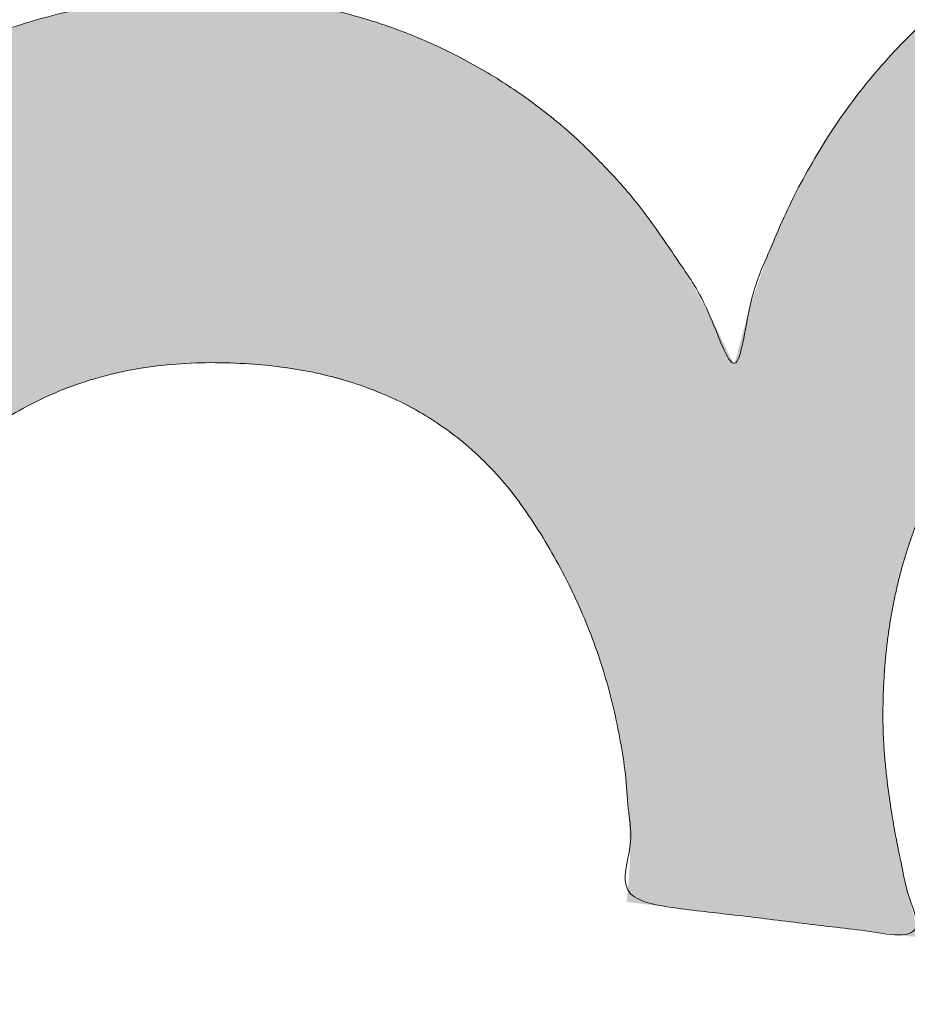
# Model space of a CAD drawing. Header units: inches. Extents: x -467 to -292, y -214 to 28.
# Tile 10 of 81: x -386.649 to -385.815, y -43.099 to -42.174. Entities that reach past the tile are written whole.
import ezdxf

# ---------------------------------------------------------------- set-up
doc = ezdxf.new("R2010")
doc.units = ezdxf.units.IN
doc.header["$LTSCALE"] = 32
doc.header["$MEASUREMENT"] = 0
doc.linetypes.add('Dash Style-1', pattern=[0.083328, 0.041656, -0.041672])
for name, color, linetype, lineweight in [('Black', 7, 'Continuous', 18), ('DashLine', 7, 'Dash Style-1', 13), ('DashLineFill', 7, 'Dash Style-1', 13), ('Drawing', 7, 'Continuous', 18), ('Metal-Black', 7, 'Continuous', 18), ('Metal-DeskStructure', 7, 'Continuous', 13), ('None', 7, 'Continuous', 18), ('Plastic-BracketCover', 7, 'Continuous', 13), ('SolidLine', 7, 'Continuous', 15), ('Wood_1-H', 7, 'Continuous', 13)]:
    doc.layers.add(name, color=color, linetype=linetype, lineweight=lineweight)
doc.layers.add('Metal-Leg', color=7, linetype='Continuous', lineweight=18, true_color=0x4c4c4c)
pattern_1 = [(45, (0, 0), (-1.61301565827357, 1.935715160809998), []), (45, (-1.0608, 1.0608), (-0.4723460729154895, 0.4167612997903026), [])]

# ---------------------------------------------------------------- blocks, each defined once
blk = doc.blocks.new('Group-48')
at = {"layer": 'Plastic-BracketCover', "color": 7}
for points, knots in [([(1.38164285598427, 0.884128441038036), (1.463766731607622, 0.884128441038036), (1.549581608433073, 0.884128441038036), (1.553272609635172, 0.8804374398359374), (1.555118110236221, 0.8730554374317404), (1.55696180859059, 0.8619824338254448), (1.55696180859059, 0.8453729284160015), (1.555118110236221, 0.8342999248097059), (1.553272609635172, 0.8269179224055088), (1.549581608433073, 0.8232269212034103), (1.463766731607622, 0.8232269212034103), (1.38164285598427, 0.8232269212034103), (1.255227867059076, 0.7604808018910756), (1.128812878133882, 0.6977346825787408), (1.119585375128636, 0.6940436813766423), (1.112203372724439, 0.692198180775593), (1.106666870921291, 0.6958891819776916), (1.104821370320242, 0.7106531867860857), (1.104821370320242, 0.7327991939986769), (1.106666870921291, 0.7457176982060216), (1.10851237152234, 0.7530997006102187), (1.114048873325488, 0.7567907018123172), (1.117739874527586, 0.7586362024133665), (1.181408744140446, 0.789086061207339), (1.245077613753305, 0.8195359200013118), (1.263532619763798, 0.8287634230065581), (1.304133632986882, 0.8453729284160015), (1.324432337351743, 0.8546004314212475), (1.324432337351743, 0.8555231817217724), (1.324432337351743, 0.856445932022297), (1.28383402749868, 0.871209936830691), (1.246923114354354, 0.8896649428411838), (1.18233149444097, 0.9201148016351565), (1.117739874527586, 0.9505646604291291), (1.114048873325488, 0.9524101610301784), (1.10851237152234, 0.9561011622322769), (1.106666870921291, 0.963483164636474), (1.104821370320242, 0.9745561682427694), (1.104821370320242, 0.9967021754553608), (1.107589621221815, 1.016079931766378), (1.121430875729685, 1.013311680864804), (1.128812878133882, 1.009620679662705), (1.255227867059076, 0.9468745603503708), (1.38164285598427, 0.884128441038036)], [0, 0, 0, 0.05246714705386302, 0.05482524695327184, 0.05718334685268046, 0.05954144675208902, 0.06189954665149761, 0.06484717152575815, 0.06779479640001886, 0.07074242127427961, 0.07369004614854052, 0.1392739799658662, 0.1392739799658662, 0.251980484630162, 0.251980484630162, 0.259917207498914, 0.267853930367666, 0.2757906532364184, 0.2837273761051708, 0.2916640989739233, 0.2996008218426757, 0.307537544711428, 0.31547426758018, 0.31547426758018, 0.4512108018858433, 0.4512108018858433, 0.4908944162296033, 0.5305780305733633, 0.5305780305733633, 0.5322202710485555, 0.5322202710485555, 0.6091019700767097, 0.6091019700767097, 0.7421406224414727, 0.7421406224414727, 0.7498287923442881, 0.7575169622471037, 0.7652051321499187, 0.7728933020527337, 0.7836567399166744, 0.8051836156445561, 0.8159470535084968, 0.8159470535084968, 1, 1, 1]), ([(1.132503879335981, 0.670086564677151), (1.139885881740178, 0.670086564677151), (1.149113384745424, 0.6682410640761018), (1.154649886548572, 0.6645500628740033), (1.15834088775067, 0.6608590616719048), (1.15834088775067, 0.5759669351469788), (1.15834088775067, 0.4947658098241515), (1.23400551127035, 0.4947658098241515), (1.309670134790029, 0.4947658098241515), (1.309670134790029, 0.5722759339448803), (1.309670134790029, 0.6516315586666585), (1.313361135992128, 0.655322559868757), (1.318897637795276, 0.6590135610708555), (1.328123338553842, 0.6608590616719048), (1.341041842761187, 0.6608590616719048), (1.350269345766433, 0.6590135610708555), (1.355805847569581, 0.655322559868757), (1.359496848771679, 0.6516315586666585), (1.359496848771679, 0.5722759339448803), (1.359496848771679, 0.4947658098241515), (1.452693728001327, 0.4947658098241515), (1.547736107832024, 0.4947658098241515), (1.553272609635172, 0.4910766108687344), (1.555118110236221, 0.4836946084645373), (1.55696180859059, 0.4726216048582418), (1.55696180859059, 0.4560120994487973), (1.555118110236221, 0.4449390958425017), (1.553272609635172, 0.4375570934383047), (1.547736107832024, 0.4338660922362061), (1.338274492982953, 0.4338660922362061), (1.117739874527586, 0.4338660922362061), (1.106666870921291, 0.4486300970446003), (1.106666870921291, 0.5565900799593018), (1.106666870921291, 0.6608590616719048), (1.11035787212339, 0.6645500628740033), (1.115894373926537, 0.6682410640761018), (1.126967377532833, 0.670086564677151), (1.132503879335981, 0.670086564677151)], [0, 0, 0, 0.005581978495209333, 0.01116395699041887, 0.0167459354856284, 0.02232791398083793, 0.1451300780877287, 0.1451300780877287, 0.2595592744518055, 0.2595592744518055, 0.3767794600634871, 0.3795704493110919, 0.3823614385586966, 0.3851524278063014, 0.3879434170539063, 0.3900366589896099, 0.3921299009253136, 0.3942231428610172, 0.3963163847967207, 0.4842315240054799, 0.4842315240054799, 0.5899392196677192, 0.5920324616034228, 0.5941257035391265, 0.5962189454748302, 0.598312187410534, 0.5999867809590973, 0.6016613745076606, 0.6033359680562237, 0.6050105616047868, 0.7933998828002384, 0.80512203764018, 0.8168441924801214, 0.9765556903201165, 0.9824167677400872, 0.988277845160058, 0.994138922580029, 1, 1, 1]), ([(1.237695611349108, 0.3644410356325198), (1.272760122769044, 0.3644410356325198), (1.326277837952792, 0.3422950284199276), (1.363187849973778, 0.3016940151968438), (1.385333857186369, 0.2426397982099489), (1.385333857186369, 0.1752790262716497), (1.385333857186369, 0.1503647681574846), (1.465612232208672, 0.1503647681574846), (1.549581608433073, 0.1503647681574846), (1.553272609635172, 0.1466755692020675), (1.555118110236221, 0.1392935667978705), (1.55696180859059, 0.1282205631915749), (1.55696180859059, 0.1116110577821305), (1.555118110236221, 0.1005380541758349), (1.553272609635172, 0.09315605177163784), (1.549581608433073, 0.08946505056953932), (1.339197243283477, 0.08946505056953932), (1.119585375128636, 0.08946505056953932), (1.106666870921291, 0.1042290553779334), (1.106666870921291, 0.161438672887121), (1.106666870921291, 0.2241847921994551), (1.11035787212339, 0.2500218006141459), (1.117739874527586, 0.2869300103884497), (1.139885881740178, 0.3238400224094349), (1.171259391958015, 0.3515225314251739), (1.213704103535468, 0.3644410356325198), (1.237695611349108, 0.3644410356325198)], [0, 0, 0, 0.06626756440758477, 0.13253512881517, 0.1988026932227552, 0.2650702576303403, 0.3039664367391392, 0.3039664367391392, 0.4292971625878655, 0.4350595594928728, 0.4408219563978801, 0.4465843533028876, 0.4523467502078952, 0.456956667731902, 0.4615665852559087, 0.4661765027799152, 0.4707864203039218, 0.728938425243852, 0.745073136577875, 0.7612078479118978, 0.8451067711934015, 0.8709223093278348, 0.8967378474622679, 0.922553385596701, 0.948368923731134, 0.9741844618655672, 1, 1, 1]), ([(1.243232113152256, 0.3016940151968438), (1.215549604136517, 0.3016940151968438), (1.178641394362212, 0.2813935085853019), (1.162031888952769, 0.2518673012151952), (1.156495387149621, 0.2204937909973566), (1.156495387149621, 0.1771245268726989), (1.156495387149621, 0.1503647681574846), (1.24600036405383, 0.1503647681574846), (1.335505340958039, 0.1503647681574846), (1.335505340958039, 0.1771245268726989), (1.335505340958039, 0.2297212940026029), (1.322586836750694, 0.2666295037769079), (1.296751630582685, 0.2906210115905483), (1.263532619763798, 0.3016940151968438), (1.243232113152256, 0.3016940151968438)], [0, 0, 0, 0.05309765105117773, 0.1061953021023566, 0.1592929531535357, 0.2123906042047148, 0.29793681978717, 0.29793681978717, 0.5840684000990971, 0.5840684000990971, 0.6696146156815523, 0.7522109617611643, 0.8348073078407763, 0.917403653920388, 1, 1, 1])]:
    blk.add_open_spline(points, degree=2, knots=knots, dxfattribs=at)
blk = doc.blocks.new('1BRPFY-Leg_Plate (2D)')
at = {"layer": 'DashLineFill', "linetype": 'Continuous', "lineweight": 13}
h = blk.add_hatch(dxfattribs=at)
h.set_pattern_fill('Steel', color=253, style=0, pattern_type=2)
h.set_pattern_definition(pattern_1)
edge = h.paths.add_edge_path()
edge.add_arc((-1.704724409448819, -1.704724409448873), 0.125984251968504, 179.9999999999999, 269.9999999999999)
edge.add_line((-1.704724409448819, -1.830708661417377), (1.704724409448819, -1.830708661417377))
edge.add_arc((1.704724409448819, -1.704724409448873), 0.125984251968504, 270.0000000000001, 360.0000000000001)
edge.add_line((1.830708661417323, -1.704724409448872), (1.830708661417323, 1.704724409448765))
edge.add_arc((1.704724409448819, 1.704724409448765), 0.1259842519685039, 0, 90)
edge.add_line((1.704724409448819, 1.830708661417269), (-1.704724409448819, 1.830708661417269))
edge.add_arc((-1.704724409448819, 1.704724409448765), 0.1259842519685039, 90, 180)
edge.add_line((-1.830708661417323, 1.704724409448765), (-1.830708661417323, -1.704724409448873))
at = {"layer": 'DashLineFill', "flags": 128}
blk.add_lwpolyline([(-1.830708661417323, -1.704724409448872, 0.414213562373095), (-1.704724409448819, -1.830708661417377), (1.704724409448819, -1.830708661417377, 0.414213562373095), (1.830708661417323, -1.704724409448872), (1.830708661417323, 1.704724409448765, 0.414213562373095), (1.704724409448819, 1.830708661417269), (-1.704724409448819, 1.830708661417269, 0.414213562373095), (-1.830708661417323, 1.704724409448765)], format="xyb", close=True, dxfattribs=at)
at = {"layer": 'Plastic-BracketCover', "color": 7}
blk.add_blockref('Group-48', (0, 0), dxfattribs=at)
blk = doc.blocks.new('1BRPX5-Util_Bkt_Sm-F (2D)')
at = {"layer": 'DashLineFill', "linetype": 'Continuous', "lineweight": 13}
h = blk.add_hatch(dxfattribs=at)
h.set_pattern_fill('Steel', color=253, style=0, pattern_type=2)
h.set_pattern_definition(pattern_1)
edge = h.paths.add_edge_path()
edge.add_line((-4.468503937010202, 4.413385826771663), (-3.12992125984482, 4.413385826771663))
edge.add_line((-3.12992125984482, 4.413385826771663), (-3.12992125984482, -1.854330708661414))
edge.add_line((-3.12992125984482, -1.854330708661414), (-4.468503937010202, -1.854330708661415))
edge.add_line((-4.468503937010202, -1.854330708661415), (-4.468503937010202, -1.988188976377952))
edge.add_line((-4.468503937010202, -1.988188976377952), (-2.421259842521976, -1.988188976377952))
edge.add_line((-2.421259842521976, -1.988188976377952), (-2.421259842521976, -2.366141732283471))
edge.add_arc((-2.303149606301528, -2.366141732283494), 0.1181102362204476, 179.9999999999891, 270.000000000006)
edge.add_line((-2.303149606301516, -2.484251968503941), (2.303149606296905, -2.484251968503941))
edge.add_arc((2.303149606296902, -2.366141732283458), 0.1181102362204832, 270.0000000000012, 359.9999999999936)
edge.add_line((2.421259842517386, -2.366141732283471), (2.421259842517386, -1.988188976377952))
edge.add_line((2.421259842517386, -1.988188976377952), (4.468503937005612, -1.988188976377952))
edge.add_line((4.468503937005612, -1.988188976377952), (4.468503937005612, -1.854330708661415))
edge.add_line((4.468503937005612, -1.854330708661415), (3.12992125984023, -1.854330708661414))
edge.add_line((3.12992125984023, -1.854330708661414), (3.12992125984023, 4.413385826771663))
edge.add_line((3.12992125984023, 4.413385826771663), (4.468503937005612, 4.413385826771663))
edge.add_line((4.468503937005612, 4.413385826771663), (4.468503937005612, 4.547244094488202))
edge.add_line((4.468503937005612, 4.547244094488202), (2.421259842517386, 4.547244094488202))
edge.add_line((2.421259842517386, 4.547244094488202), (2.421259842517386, 4.925196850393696))
edge.add_arc((2.303149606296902, 4.925196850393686), 0.1181102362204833, 5.365542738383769e-12, 89.99999999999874)
edge.add_line((2.303149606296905, 5.043307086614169), (-2.303149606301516, 5.043307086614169))
edge.add_arc((-2.303149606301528, 4.92519685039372), 0.1181102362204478, 89.99999999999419, 180.0000000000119)
edge.add_line((-2.421259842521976, 4.925196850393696), (-2.421259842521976, 4.547244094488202))
edge.add_line((-2.421259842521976, 4.547244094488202), (-4.468503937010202, 4.547244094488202))
edge.add_line((-4.468503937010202, 4.547244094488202), (-4.468503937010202, 4.413385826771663))
at = {"layer": 'SolidLine', "flags": 128}
blk.add_lwpolyline([(0.9220890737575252, 1.10401947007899), (0.960199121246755, 1.081177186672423), (0.9958867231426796, 1.054709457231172), (1.028808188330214, 1.024871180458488), (1.058646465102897, 0.991949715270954), (1.085114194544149, 0.9562621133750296), (1.107956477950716, 0.9181520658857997), (1.126953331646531, 0.877986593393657), (1.141921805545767, 0.8361525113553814), (1.152717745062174, 0.7930527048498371), (1.159237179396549, 0.7491022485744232), (1.161417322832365, 0.7047244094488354), (1.159237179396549, 0.6603465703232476), (1.152717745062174, 0.6163961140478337), (1.141921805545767, 0.5732963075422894), (1.126953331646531, 0.5314622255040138), (1.107956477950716, 0.4912967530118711), (1.085114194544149, 0.4531867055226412), (1.058646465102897, 0.4174991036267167), (1.028808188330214, 0.3845776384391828), (0.9958867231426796, 0.3547393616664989), (0.960199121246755, 0.3282716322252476), (0.9220890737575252, 0.3054293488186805)], dxfattribs=at)
blk = doc.blocks.new('Slate-LegBrace (2D)')
at = {"layer": 'DashLineFill', "linetype": 'Continuous', "lineweight": 13}
h = blk.add_hatch(dxfattribs=at)
h.set_pattern_fill('Steel', color=253, style=0, pattern_type=2)
h.set_pattern_definition(pattern_1)
edge = h.paths.add_edge_path()
edge.add_line((-2.199587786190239, 0.1351515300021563), (-1.374775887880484, 0.1351515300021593))
edge.add_arc((3.636636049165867e-15, 0.01355418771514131), 1.380142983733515, 5.054592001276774, 174.9454079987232, ccw=False)
edge.add_line((1.374775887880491, 0.1351515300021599), (2.199718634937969, 0.1351515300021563))
edge.add_arc((6.542437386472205e-05, 0.01705725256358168), 2.202821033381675, 3.07312710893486, 176.9268728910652)
h = blk.add_hatch(dxfattribs=at)
h.set_pattern_fill('Steel', color=253, style=0, pattern_type=2)
h.set_pattern_definition(pattern_1)
edge = h.paths.add_edge_path()
edge.add_line((-2.191696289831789, 0.2375138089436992), (-1.463739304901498, 0.2375137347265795))
edge.add_arc((6.542437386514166e-05, 0.017041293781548), 1.480314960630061, 8.565281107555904, 171.4347188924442, ccw=False)
edge.add_line((1.463870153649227, 0.2375137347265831), (2.191827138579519, 0.2375138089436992))
edge.add_line((2.191827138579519, 0.2375138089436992), (2.19971863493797, 0.1351515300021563))
edge.add_line((2.19971863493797, 0.1351515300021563), (1.374775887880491, 0.1351515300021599))
edge.add_arc((3.356894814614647e-15, 0.01355418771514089), 1.380142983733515, 5.054592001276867, 174.9454079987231)
edge.add_line((-1.374775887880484, 0.1351515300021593), (-2.19958778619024, 0.1351515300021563))
edge.add_line((-2.19958778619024, 0.1351515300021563), (-2.191696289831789, 0.2375138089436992))
h = blk.add_hatch(dxfattribs=at)
h.set_pattern_fill('Steel', color=253, style=0, pattern_type=2)
h.set_pattern_definition(pattern_1)
h.paths.add_polyline_path([(1.477721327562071, -0.2676096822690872), (1.477721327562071, -0.2375137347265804), (1.672015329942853, -0.2375137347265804), (1.672015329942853, -0.02575645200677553), (1.675765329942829, -0.02575645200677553), (1.675765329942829, 0.7034311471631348), (1.734820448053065, 0.762486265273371), (1.929210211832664, 0.762486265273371), (1.988265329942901, 0.7034311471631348), (1.988265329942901, -0.02575645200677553), (1.992015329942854, -0.02575645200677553), (1.992015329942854, -0.2375137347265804), (2.186309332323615, -0.2375137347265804), (2.186309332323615, -0.2676096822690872)])
h = blk.add_hatch(dxfattribs=at)
h.set_pattern_fill('Steel', color=253, style=0, pattern_type=2)
h.set_pattern_definition(pattern_1)
h.paths.add_polyline_path([(1.486912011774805, 0.237513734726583), (1.486912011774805, 0.2775137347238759), (1.542840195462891, 0.277513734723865), (1.542840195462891, 0.5187637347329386), (2.12119046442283, 0.5187637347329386), (2.12119046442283, 0.2775137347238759), (2.177118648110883, 0.2775137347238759), (2.177118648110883, 0.237513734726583)])
at = {"layer": 'DashLineFill', "flags": 128}
for points in [[(-2.199587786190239, 0.1351515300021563), (-1.374775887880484, 0.1351515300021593, -0.9154551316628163), (1.374775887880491, 0.1351515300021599), (2.199718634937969, 0.1351515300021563, 0.9477524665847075)], [(-2.191696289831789, 0.2375138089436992), (-1.463739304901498, 0.2375137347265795, -0.8606629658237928), (1.463870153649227, 0.2375137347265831), (2.191827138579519, 0.2375138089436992), (2.19971863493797, 0.1351515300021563), (1.374775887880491, 0.1351515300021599, 0.9154551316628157), (-1.374775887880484, 0.1351515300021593), (-2.19958778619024, 0.1351515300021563)]]:
    blk.add_lwpolyline(points, format="xyb", close=True, dxfattribs=at)
for points in [[(1.477721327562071, -0.2676096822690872), (1.477721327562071, -0.2375137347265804), (1.672015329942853, -0.2375137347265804), (1.672015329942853, -0.02575645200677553), (1.675765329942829, -0.02575645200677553), (1.675765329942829, 0.7034311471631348), (1.734820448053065, 0.762486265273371), (1.929210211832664, 0.762486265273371), (1.988265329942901, 0.7034311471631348), (1.988265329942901, -0.02575645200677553), (1.992015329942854, -0.02575645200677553), (1.992015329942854, -0.2375137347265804), (2.186309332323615, -0.2375137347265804), (2.186309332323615, -0.2676096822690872)], [(1.486912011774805, 0.237513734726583), (1.486912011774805, 0.2775137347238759), (1.542840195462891, 0.277513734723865), (1.542840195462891, 0.5187637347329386), (2.12119046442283, 0.5187637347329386), (2.12119046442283, 0.2775137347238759), (2.177118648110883, 0.2775137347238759), (2.177118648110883, 0.237513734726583)]]:
    blk.add_lwpolyline(points, close=True, dxfattribs=at)
blk = doc.blocks.new('TLLegSleeve (2D)')
at = {"layer": 'DashLineFill', "linetype": 'Continuous', "lineweight": 13}
h = blk.add_hatch(dxfattribs=at)
h.set_pattern_fill('Steel', color=253, style=0, pattern_type=2)
h.set_pattern_definition(pattern_1)
edge = h.paths.add_edge_path()
edge.add_line((1.08267716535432, 1.402343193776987), (1.08267716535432, 2.913385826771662))
edge.add_arc((-1.707523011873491e-13, 2.913385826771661), 1.08267716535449, 4.479377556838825e-14, 180)
edge.add_line((-1.082677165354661, 2.913385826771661), (-1.08267716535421, 1.402343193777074))
edge.add_arc((-1.332267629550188e-15, 2.886579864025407e-15), 1.771653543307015, 127.6698869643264, 412.330113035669)
edge.add_line((1.08267716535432, 1.402343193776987), (1.08267716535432, 1.402343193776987))
edge = h.paths.add_edge_path()
edge.add_arc((1.665334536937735e-15, 2.91338582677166), 0.7480314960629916, 180, 360)
edge.add_arc((1.665334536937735e-15, 2.91338582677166), 0.7480314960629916, 9.54166404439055e-15, 180)
edge.add_line((-0.7480314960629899, 2.91338582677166), (-0.7480314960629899, 2.91338582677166))
edge = h.paths.add_edge_path()
edge.add_arc((-1.723066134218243e-13, 5.70119602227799e-16), 1.437007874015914, 180, 360)
edge.add_arc((-1.723066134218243e-13, 9.149983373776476e-17), 1.437007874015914, 9.541664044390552e-15, 180)
edge.add_line((-1.437007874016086, 3.308097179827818e-16), (-1.437007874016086, 3.308097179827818e-16))
at = {"layer": 'DashLine', "color": 8, "flags": 128}
blk.add_lwpolyline([(1.653543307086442, 1.118599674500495e-14), (1.645581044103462, -0.1620755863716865), (1.621770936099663, -0.3225902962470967), (1.582342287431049, -0.4799982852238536), (1.527674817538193, -0.6327836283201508), (1.45829500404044, -0.7794749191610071), (1.374871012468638, -0.9186594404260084), (1.278206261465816, -1.048996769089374), (1.169231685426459, -1.169231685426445), (1.048996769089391, -1.278206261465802), (0.918659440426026, -1.374871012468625), (0.7794749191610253, -1.458295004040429), (0.6327836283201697, -1.527674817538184), (0.4799982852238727, -1.582342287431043), (0.3225902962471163, -1.621770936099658), (0.1620755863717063, -1.645581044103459), (8.723964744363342e-15, -1.653543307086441), (-0.162075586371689, -1.645581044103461), (-0.3225902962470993, -1.621770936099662), (-0.4799982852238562, -1.582342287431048), (-0.6327836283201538, -1.527674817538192), (-0.7794749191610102, -1.458295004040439), (-0.9186594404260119, -1.374871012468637), (-1.048996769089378, -1.278206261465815), (-1.169231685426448, -1.169231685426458), (-1.278206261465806, -1.048996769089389), (-1.374871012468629, -0.9186594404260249), (-1.458295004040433, -0.7794749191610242), (-1.527674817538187, -0.6327836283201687), (-1.582342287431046, -0.4799982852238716), (-1.621770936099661, -0.3225902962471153), (-1.645581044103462, -0.1620755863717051), (-1.653543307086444, -7.741682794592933e-15), (-1.645581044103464, 0.1620755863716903), (-1.621770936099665, 0.3225902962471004), (-1.582342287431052, 0.4799982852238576), (-1.527674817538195, 0.6327836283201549), (-1.458295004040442, 0.7794749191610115), (-1.37487101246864, 0.918659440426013), (-1.278206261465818, 1.048996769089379), (-1.169231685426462, 1.169231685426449), (-1.048996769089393, 1.278206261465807), (-0.9186594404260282, 1.37487101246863), (-0.7794749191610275, 1.458295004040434), (-0.6327836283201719, 1.527674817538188), (-0.479998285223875, 1.582342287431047), (-0.3225902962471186, 1.621770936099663), (-0.1620755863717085, 1.645581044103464), (-1.096189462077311e-14, 1.653543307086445), (0.1620755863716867, 1.645581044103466), (0.3225902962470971, 1.621770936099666), (0.479998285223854, 1.582342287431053), (0.6327836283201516, 1.527674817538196), (0.7794749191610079, 1.458295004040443), (0.9186594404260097, 1.374871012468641), (1.048996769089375, 1.278206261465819), (1.169231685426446, 1.169231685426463), (1.278206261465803, 1.048996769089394), (1.374871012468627, 0.9186594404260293), (1.458295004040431, 0.7794749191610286), (1.527674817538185, 0.6327836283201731), (1.582342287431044, 0.4799982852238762), (1.621770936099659, 0.3225902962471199), (1.64558104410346, 0.1620755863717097)], close=True, dxfattribs=at)
at = {"layer": 'DashLineFill', "flags": 128}
for points in [[(1.08267716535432, 1.402343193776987), (1.08267716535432, 2.913385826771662, 0.9999999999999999), (-1.082677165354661, 2.913385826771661), (-1.08267716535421, 1.402343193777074, 2.931618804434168), (1.08267716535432, 1.402343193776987)], [(-1.437007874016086, 3.308097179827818e-16, 0.9999999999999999), (1.437007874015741, 3.308097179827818e-16, 0.9999999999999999), (-1.437007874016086, 3.308097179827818e-16)]]:
    blk.add_lwpolyline(points, format="xyb", close=True, dxfattribs=at)
blk = doc.blocks.new('Group-53')
at = {"layer": 'SolidLine', "flags": 128}
blk.add_lwpolyline([(6.673228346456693, -70.51181102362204, -0.414213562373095), (8.385826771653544, -68.7992125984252, -0.414213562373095), (10.09842519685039, -70.51181102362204, -0.414213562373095), (8.385826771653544, -72.2244094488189, -0.414213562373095)], format="xyb", close=True, dxfattribs=at)
at = {"layer": 'Wood_1-H', "color": 7, "rotation": 90}
for name in ['1BRPX5-Util_Bkt_Sm-F (2D)', 'Slate-LegBrace (2D)', '1BRPFY-Leg_Plate (2D)', 'TLLegSleeve (2D)']:
    blk.add_blockref(name, (8.385826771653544, -70.51181102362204), dxfattribs=at)
blk = doc.blocks.new('Group-56')
at = {"layer": 'Metal-DeskStructure', "color": 7, "flags": 128}
blk.add_lwpolyline([(0.8051100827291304, 0.3242076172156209), (0.6569804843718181, -0.1001143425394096), (0.9545622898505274, -0.1001143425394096)], close=True, dxfattribs=at)
at = {"layer": 'Metal-DeskStructure', "color": 7}
blk.add_open_spline([(1.174112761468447, -0.3918349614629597), (1.184693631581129, -0.4210075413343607), (1.168822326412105, -0.4369198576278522), (1.14501536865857, -0.439571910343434), (1.104014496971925, -0.439571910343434), (1.078886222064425, -0.4369198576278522), (1.066982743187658, -0.4329417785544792), (1.060369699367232, -0.4236595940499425), (1.057724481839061, -0.4170294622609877), (1.021353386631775, -0.3010040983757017), (0.9849822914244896, -0.1849787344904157), (0.807093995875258, -0.1849787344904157), (0.6292057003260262, -0.1849787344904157), (0.5941572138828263, -0.2996780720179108), (0.5591087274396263, -0.4143774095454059), (0.5564635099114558, -0.4210075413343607), (0.5498504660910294, -0.4302897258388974), (0.5379469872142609, -0.4369198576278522), (0.5141400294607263, -0.439571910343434), (0.477108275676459, -0.439571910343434), (0.4519787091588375, -0.4355938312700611), (0.4427204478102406, -0.4249856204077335), (0.4427204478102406, -0.4050952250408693), (0.4480108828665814, -0.3905089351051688), (0.5915119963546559, 0.0006630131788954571), (0.7350131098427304, 0.3918349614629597), (0.7376583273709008, 0.3971390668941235), (0.7469165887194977, 0.4037691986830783), (0.7627866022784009, 0.4077472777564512), (0.789238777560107, 0.4090720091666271), (0.8302396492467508, 0.4090720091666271), (0.8580131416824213, 0.4077472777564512), (0.8752070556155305, 0.4037691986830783), (0.8844653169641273, 0.3971390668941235), (0.8871105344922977, 0.3918349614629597), (1.030611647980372, 0), (1.174112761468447, -0.3918349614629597)], degree=2, knots=[0, 0, 0, 0.01595318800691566, 0.02392978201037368, 0.03190637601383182, 0.03938443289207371, 0.04686248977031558, 0.05434054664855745, 0.06181860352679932, 0.06181860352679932, 0.1891978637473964, 0.1891978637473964, 0.3755520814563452, 0.3755520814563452, 0.5011946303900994, 0.5011946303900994, 0.5086726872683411, 0.5161507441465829, 0.5236288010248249, 0.5311068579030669, 0.5385854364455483, 0.5460640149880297, 0.5535425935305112, 0.5610211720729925, 0.5610211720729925, 0.7618481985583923, 0.7618481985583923, 0.7647050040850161, 0.7675618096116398, 0.7704186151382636, 0.7732754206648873, 0.7763226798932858, 0.7793699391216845, 0.7824171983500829, 0.7854644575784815, 0.7854644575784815, 1, 1, 1], dxfattribs=at)
blk = doc.blocks.new('TL14_lower_leg (2D)')
at = {"layer": 'DashLine', "flags": 128}
blk.add_lwpolyline([(-1.777195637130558e-14, 1.377952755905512), (0.1350629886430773, 1.371317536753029), (0.2688252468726, 1.351475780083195), (0.3999985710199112, 1.318618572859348), (0.5273196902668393, 1.27306234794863), (0.649562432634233, 1.215245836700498), (0.7655495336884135, 1.14572584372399), (0.8741639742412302, 1.065171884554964), (0.9743597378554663, 0.9743597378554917), (1.065171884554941, 0.8741639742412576), (1.14572584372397, 0.7655495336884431), (1.215245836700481, 0.6495624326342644), (1.273062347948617, 0.5273196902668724), (1.318618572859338, 0.3999985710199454), (1.351475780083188, 0.2688252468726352), (1.371317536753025, 0.1350629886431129), (1.377952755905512, 1.783045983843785e-14), (1.371317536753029, -0.1350629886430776), (1.351475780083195, -0.2688252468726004), (1.318618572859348, -0.3999985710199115), (1.27306234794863, -0.5273196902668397), (1.215245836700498, -0.6495624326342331), (1.145725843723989, -0.7655495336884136), (1.065171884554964, -0.8741639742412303), (0.9743597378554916, -0.9743597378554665), (0.8741639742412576, -1.065171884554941), (0.7655495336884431, -1.14572584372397), (0.6495624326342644, -1.215245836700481), (0.5273196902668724, -1.273062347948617), (0.3999985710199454, -1.318618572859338), (0.2688252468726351, -1.351475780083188), (0.135062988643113, -1.371317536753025), (1.777195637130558e-14, -1.377952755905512), (-0.1350629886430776, -1.371317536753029), (-0.2688252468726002, -1.351475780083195), (-0.3999985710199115, -1.318618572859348), (-0.5273196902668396, -1.27306234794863), (-0.6495624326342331, -1.215245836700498), (-0.7655495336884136, -1.14572584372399), (-0.8741639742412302, -1.065171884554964), (-0.9743597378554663, -0.9743597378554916), (-1.065171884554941, -0.8741639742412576), (-1.14572584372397, -0.7655495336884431), (-1.215245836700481, -0.6495624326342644), (-1.273062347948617, -0.5273196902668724), (-1.318618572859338, -0.3999985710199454), (-1.351475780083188, -0.2688252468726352), (-1.371317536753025, -0.1350629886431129), (-1.377952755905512, -1.783045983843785e-14), (-1.371317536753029, 0.1350629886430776), (-1.351475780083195, 0.2688252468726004), (-1.318618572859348, 0.3999985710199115), (-1.27306234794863, 0.5273196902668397), (-1.215245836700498, 0.6495624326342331), (-1.145725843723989, 0.7655495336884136), (-1.065171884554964, 0.8741639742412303), (-0.9743597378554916, 0.9743597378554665), (-0.8741639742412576, 1.065171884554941), (-0.7655495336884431, 1.14572584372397), (-0.6495624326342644, 1.215245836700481), (-0.5273196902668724, 1.273062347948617), (-0.3999985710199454, 1.318618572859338), (-0.2688252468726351, 1.351475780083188), (-0.135062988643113, 1.371317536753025)], close=True, dxfattribs=at)
at = {"layer": 'Metal-DeskStructure', "color": 7}
blk.add_blockref('Group-56', (0, 0), dxfattribs=at)
blk = doc.blocks.new('1BRPT9-Bracket (2D)')
at = {"layer": 'DashLineFill', "linetype": 'Continuous', "lineweight": 13}
h = blk.add_hatch(dxfattribs=at)
h.set_pattern_fill('Steel', color=253, style=0, pattern_type=2)
h.set_pattern_definition(pattern_1)
edge = h.paths.add_edge_path()
edge.add_arc((1.677931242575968, -8.488188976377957), 0.2519685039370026, 269.999999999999, 360.0000000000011)
edge.add_line((1.929899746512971, -8.488188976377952), (1.929899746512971, -7.480314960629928))
edge.add_line((1.929899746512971, -7.480314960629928), (2.323600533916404, -7.480314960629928))
edge.add_line((2.323600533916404, -7.480314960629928), (2.323600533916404, 7.461135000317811))
edge.add_line((2.323600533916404, 7.461135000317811), (1.929899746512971, 7.480314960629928))
edge.add_line((1.929899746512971, 7.480314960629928), (1.929899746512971, 8.488188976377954))
edge.add_arc((1.677931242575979, 8.488188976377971), 0.2519685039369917, 359.999999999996, 450.0000000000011)
edge.add_line((1.677931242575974, 8.740157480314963), (-2.32206875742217, 8.740157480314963))
edge.add_line((-2.32206875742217, 8.740157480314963), (-2.32206875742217, -8.74015748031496))
edge.add_line((-2.32206875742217, -8.74015748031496), (1.677931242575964, -8.74015748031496))
h = blk.add_hatch(dxfattribs=at)
h.set_pattern_fill('Steel', color=253, style=0, pattern_type=2)
h.set_pattern_definition(pattern_1)
h.paths.add_polyline_path([(1.339348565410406, 6.899606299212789), (1.34803118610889, 6.89917974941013), (1.356630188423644, 6.897904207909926), (1.365062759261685, 6.895791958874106), (1.37324768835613, 6.89286334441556), (1.381106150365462, 6.889146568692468), (1.388562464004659, 6.884677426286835), (1.395544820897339, 6.879498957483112), (1.401985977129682, 6.873661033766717), (1.407823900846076, 6.867219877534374), (1.413002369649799, 6.860237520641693), (1.417471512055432, 6.852781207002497), (1.421188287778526, 6.844922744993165), (1.424116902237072, 6.83673781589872), (1.426229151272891, 6.82830524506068), (1.427504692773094, 6.819706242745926), (1.427931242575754, 6.811023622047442), (1.427504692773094, 6.802341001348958), (1.426229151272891, 6.793741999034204), (1.424116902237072, 6.785309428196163), (1.421188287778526, 6.777124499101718), (1.417471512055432, 6.769266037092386), (1.413002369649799, 6.761809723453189), (1.407823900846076, 6.754827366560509), (1.401985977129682, 6.748386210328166), (1.395544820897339, 6.742548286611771), (1.388562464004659, 6.737369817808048), (1.381106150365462, 6.732900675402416), (1.37324768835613, 6.729183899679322), (1.365062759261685, 6.726255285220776), (1.356630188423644, 6.724143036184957), (1.34803118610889, 6.722867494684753), (1.339348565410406, 6.722440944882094), (1.330665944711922, 6.722867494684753), (1.322066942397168, 6.724143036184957), (1.313634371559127, 6.726255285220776), (1.305449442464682, 6.729183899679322), (1.29759098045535, 6.732900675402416), (1.290134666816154, 6.737369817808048), (1.283152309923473, 6.742548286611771), (1.27671115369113, 6.748386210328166), (1.270873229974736, 6.754827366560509), (1.265694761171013, 6.761809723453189), (1.261225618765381, 6.769266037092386), (1.257508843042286, 6.777124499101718), (1.25458022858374, 6.785309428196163), (1.252467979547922, 6.793741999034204), (1.251192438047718, 6.802341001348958), (1.250765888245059, 6.811023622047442), (1.251192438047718, 6.819706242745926), (1.252467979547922, 6.82830524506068), (1.25458022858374, 6.83673781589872), (1.257508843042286, 6.844922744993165), (1.261225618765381, 6.852781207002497), (1.265694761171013, 6.860237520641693), (1.270873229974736, 6.867219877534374), (1.27671115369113, 6.873661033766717), (1.283152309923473, 6.879498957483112), (1.290134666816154, 6.884677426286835), (1.29759098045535, 6.889146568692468), (1.305449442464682, 6.89286334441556), (1.313634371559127, 6.895791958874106), (1.322066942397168, 6.897904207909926), (1.330665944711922, 6.89917974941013)])
at = {"layer": 'DashLineFill', "flags": 128}
blk.add_lwpolyline([(1.339348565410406, 6.899606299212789), (1.34803118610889, 6.89917974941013), (1.356630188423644, 6.897904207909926), (1.365062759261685, 6.895791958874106), (1.37324768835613, 6.89286334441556), (1.381106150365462, 6.889146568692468), (1.388562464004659, 6.884677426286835), (1.395544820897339, 6.879498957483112), (1.401985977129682, 6.873661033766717), (1.407823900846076, 6.867219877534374), (1.413002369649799, 6.860237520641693), (1.417471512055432, 6.852781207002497), (1.421188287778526, 6.844922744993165), (1.424116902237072, 6.83673781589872), (1.426229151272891, 6.82830524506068), (1.427504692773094, 6.819706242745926), (1.427931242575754, 6.811023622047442), (1.427504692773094, 6.802341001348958), (1.426229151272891, 6.793741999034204), (1.424116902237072, 6.785309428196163), (1.421188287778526, 6.777124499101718), (1.417471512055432, 6.769266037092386), (1.413002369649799, 6.761809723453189), (1.407823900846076, 6.754827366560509), (1.401985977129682, 6.748386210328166), (1.395544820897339, 6.742548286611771), (1.388562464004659, 6.737369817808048), (1.381106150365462, 6.732900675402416), (1.37324768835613, 6.729183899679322), (1.365062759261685, 6.726255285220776), (1.356630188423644, 6.724143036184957), (1.34803118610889, 6.722867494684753), (1.339348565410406, 6.722440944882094), (1.330665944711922, 6.722867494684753), (1.322066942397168, 6.724143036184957), (1.313634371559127, 6.726255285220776), (1.305449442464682, 6.729183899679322), (1.29759098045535, 6.732900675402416), (1.290134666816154, 6.737369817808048), (1.283152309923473, 6.742548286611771), (1.27671115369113, 6.748386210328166), (1.270873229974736, 6.754827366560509), (1.265694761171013, 6.761809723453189), (1.261225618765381, 6.769266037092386), (1.257508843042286, 6.777124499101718), (1.25458022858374, 6.785309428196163), (1.252467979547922, 6.793741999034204), (1.251192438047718, 6.802341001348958), (1.250765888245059, 6.811023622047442), (1.251192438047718, 6.819706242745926), (1.252467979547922, 6.82830524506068), (1.25458022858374, 6.83673781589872), (1.257508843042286, 6.844922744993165), (1.261225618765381, 6.852781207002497), (1.265694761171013, 6.860237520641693), (1.270873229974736, 6.867219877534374), (1.27671115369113, 6.873661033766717), (1.283152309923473, 6.879498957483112), (1.290134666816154, 6.884677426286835), (1.29759098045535, 6.889146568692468), (1.305449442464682, 6.89286334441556), (1.313634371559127, 6.895791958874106), (1.322066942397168, 6.897904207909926), (1.330665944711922, 6.89917974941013)], close=True, dxfattribs=at)
blk = doc.blocks.new('Group-77')
at = {"layer": 'DashLineFill', "linetype": 'Continuous', "lineweight": 13}
h = blk.add_hatch(dxfattribs=at)
h.set_pattern_fill('Steel', color=253, style=0, pattern_type=2)
h.set_pattern_definition(pattern_1)
h.paths.add_polyline_path([(-2.066929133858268, 1.397637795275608), (2.066929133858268, 1.397637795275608), (2.066929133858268, 0.1377952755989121), (2.106299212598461, 0.1377952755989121), (2.106299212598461, -0.1377952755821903), (2.066929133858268, -0.1377952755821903), (2.066929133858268, -5.275590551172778), (2.106299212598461, -5.275590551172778), (2.106299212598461, -5.55118110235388), (2.066929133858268, -5.55118110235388), (2.066929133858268, -5.82677165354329), (-2.066929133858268, -5.82677165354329), (-2.066929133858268, -5.55118110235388), (-2.106299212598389, -5.55118110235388), (-2.106299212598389, -5.275590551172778), (-2.066929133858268, -5.275590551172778), (-2.066929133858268, -0.1377952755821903), (-2.106299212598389, -0.1377952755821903), (-2.106299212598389, 0.1377952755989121), (-2.066929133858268, 0.1377952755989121)])
blk = doc.blocks.new('TL14_upper_leg (2D)')
at = {"layer": 'DashLine', "flags": 128}
blk.add_lwpolyline([(0, 1.22047244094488), (0.1196272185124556, 1.214595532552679), (0.2381023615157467, 1.197021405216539), (0.3542844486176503, 1.167919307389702), (0.4670545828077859, 1.127569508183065), (0.5753267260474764, 1.076360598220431), (0.6780581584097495, 1.01478574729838), (0.7742595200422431, 0.9434379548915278), (0.8630043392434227, 0.8630043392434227), (0.9434379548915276, 0.7742595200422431), (1.01478574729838, 0.6780581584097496), (1.076360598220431, 0.5753267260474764), (1.127569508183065, 0.467054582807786), (1.167919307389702, 0.3542844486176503), (1.197021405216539, 0.2381023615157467), (1.214595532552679, 0.1196272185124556), (1.22047244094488, 7.47323834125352e-17), (1.214595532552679, -0.1196272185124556), (1.197021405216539, -0.2381023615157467), (1.167919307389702, -0.3542844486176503), (1.127569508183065, -0.467054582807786), (1.076360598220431, -0.5753267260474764), (1.01478574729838, -0.6780581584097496), (0.9434379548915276, -0.7742595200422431), (0.8630043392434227, -0.8630043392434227), (0.7742595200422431, -0.9434379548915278), (0.6780581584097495, -1.01478574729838), (0.5753267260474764, -1.076360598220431), (0.4670545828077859, -1.127569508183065), (0.3542844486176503, -1.167919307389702), (0.2381023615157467, -1.197021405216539), (0.1196272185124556, -1.214595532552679), (0, -1.22047244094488), (-0.1196272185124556, -1.214595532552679), (-0.2381023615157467, -1.197021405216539), (-0.3542844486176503, -1.167919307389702), (-0.4670545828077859, -1.127569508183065), (-0.5753267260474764, -1.076360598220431), (-0.6780581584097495, -1.01478574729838), (-0.7742595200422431, -0.9434379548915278), (-0.8630043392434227, -0.8630043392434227), (-0.9434379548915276, -0.7742595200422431), (-1.01478574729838, -0.6780581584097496), (-1.076360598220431, -0.5753267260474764), (-1.127569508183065, -0.467054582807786), (-1.167919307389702, -0.3542844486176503), (-1.197021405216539, -0.2381023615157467), (-1.214595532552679, -0.1196272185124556), (-1.22047244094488, 7.47323834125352e-17), (-1.214595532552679, 0.1196272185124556), (-1.197021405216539, 0.2381023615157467), (-1.167919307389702, 0.3542844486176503), (-1.127569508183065, 0.467054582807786), (-1.076360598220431, 0.5753267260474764), (-1.01478574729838, 0.6780581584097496), (-0.9434379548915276, 0.7742595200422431), (-0.8630043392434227, 0.8630043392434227), (-0.7742595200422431, 0.9434379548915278), (-0.6780581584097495, 1.01478574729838), (-0.5753267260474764, 1.076360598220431), (-0.4670545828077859, 1.127569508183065), (-0.3542844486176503, 1.167919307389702), (-0.2381023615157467, 1.197021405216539), (-0.1196272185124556, 1.214595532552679)], close=True, dxfattribs=at)
at = {"layer": 'DashLine', "color": 7}
blk.add_blockref('Group-77', (0, 0), dxfattribs=at)
blk = doc.blocks.new('Group-78')
at = {"layer": 'Metal-DeskStructure', "linetype": 'Continuous', "lineweight": 0, "true_color": 0xff0000}
blk.add_hatch(color=1, dxfattribs=at).paths.add_polyline_path([(0.3681247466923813, -0.5856299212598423), (0.7126129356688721, -0.5167322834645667), (0.7261117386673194, -0.5785483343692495), (0.7413094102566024, -0.6358900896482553), (0.7582059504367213, -0.6887575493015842), (0.7768013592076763, -0.737150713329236), (0.7970956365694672, -0.7810695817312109), (0.8190887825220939, -0.8205141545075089), (0.8427807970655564, -0.8554844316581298), (0.868171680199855, -0.8859804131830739), (0.8960520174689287, -0.9124730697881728), (0.9272123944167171, -0.9354333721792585), (0.9616528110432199, -0.954861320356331), (0.9993732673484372, -0.9707569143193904), (1.040373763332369, -0.9831201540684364), (1.084654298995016, -0.9919510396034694), (1.132214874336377, -0.9972495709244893), (1.183055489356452, -0.9990157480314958), (1.241793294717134, -0.9966944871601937), (1.296897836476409, -0.9897307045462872), (1.348369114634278, -0.9781244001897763), (1.39620712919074, -0.9618755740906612), (1.440411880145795, -0.9409842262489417), (1.480983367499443, -0.9154503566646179), (1.517921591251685, -0.8852739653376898), (1.551226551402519, -0.8504550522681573), (1.580746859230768, -0.8122047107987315), (1.60633112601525, -0.7717340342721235), (1.627979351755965, -0.7290430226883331), (1.645691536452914, -0.6841316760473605), (1.659467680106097, -0.6369999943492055), (1.669307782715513, -0.5876479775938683), (1.675211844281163, -0.5360756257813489), (1.677179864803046, -0.4822829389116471), (1.675110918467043, -0.4309545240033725), (1.668904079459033, -0.38193054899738), (1.658559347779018, -0.3352110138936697), (1.644076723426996, -0.2907959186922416), (1.625456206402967, -0.2486852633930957), (1.602697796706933, -0.208879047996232), (1.575801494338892, -0.1713772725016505), (1.544767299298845, -0.1361799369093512), (1.510537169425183, -0.1042626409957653), (1.474053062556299, -0.07660098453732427), (1.435314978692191, -0.05319496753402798), (1.39432291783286, -0.03404458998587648), (1.351076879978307, -0.01914985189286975), (1.30557686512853, -0.008510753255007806), (1.257822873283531, -0.002127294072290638), (1.207814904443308, 5.256552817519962e-07), (1.186183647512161, -0.0005377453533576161), (1.163273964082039, -0.00215255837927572), (1.139085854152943, -0.004843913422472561), (1.113619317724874, -0.008611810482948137), (1.086874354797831, -0.01345624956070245), (1.058850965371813, -0.0193772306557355), (1.029549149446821, -0.02637475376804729), (0.9989689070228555, -0.0344488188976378), (1.032341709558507, 0.2411417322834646), (1.039423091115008, 0.2403850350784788), (1.046134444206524, 0.2397292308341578), (1.052475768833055, 0.2391743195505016), (1.058447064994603, 0.2387203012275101), (1.064048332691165, 0.2383671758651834), (1.069279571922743, 0.2381149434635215), (1.074140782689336, 0.2379636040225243), (1.078631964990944, 0.2379131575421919), (1.122231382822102, 0.2394186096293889), (1.164754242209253, 0.2439349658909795), (1.206200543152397, 0.251462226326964), (1.246570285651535, 0.2620003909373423), (1.285863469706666, 0.2755494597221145), (1.32408009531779, 0.2921094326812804), (1.361220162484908, 0.3116803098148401), (1.397283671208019, 0.3342620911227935), (1.430588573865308, 0.3599725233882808), (1.459452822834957, 0.3889293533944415), (1.483876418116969, 0.4211325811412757), (1.503859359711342, 0.4565822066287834), (1.519401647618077, 0.4952782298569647), (1.530503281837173, 0.5372206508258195), (1.537164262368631, 0.5824094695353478), (1.53938458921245, 0.6308446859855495), (1.537668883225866, 0.669818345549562), (1.532521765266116, 0.7070762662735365), (1.523943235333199, 0.7426184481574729), (1.511933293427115, 0.7764448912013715), (1.496491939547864, 0.808555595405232), (1.477619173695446, 0.8389505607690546), (1.455314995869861, 0.8676297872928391), (1.42957940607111, 0.8945932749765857), (1.401135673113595, 0.9190672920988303), (1.370707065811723, 0.9402781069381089), (1.338293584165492, 0.9582257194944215), (1.303895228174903, 0.9729101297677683), (1.267511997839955, 0.9843313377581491), (1.22914389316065, 0.992489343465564), (1.188790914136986, 0.9973841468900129), (1.146453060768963, 0.9990157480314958), (1.1042920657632, 0.9974009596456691), (1.063930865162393, 0.9925565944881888), (1.025369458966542, 0.9844826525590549), (0.9886078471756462, 0.9731791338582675), (0.9536460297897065, 0.9586460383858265), (0.9204840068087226, 0.9408833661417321), (0.8891217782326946, 0.919891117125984), (0.8595593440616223, 0.8956692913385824), (0.8321835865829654, 0.8682178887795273), (0.8073813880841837, 0.8375369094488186), (0.7851527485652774, 0.8036263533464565), (0.765497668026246, 0.7664862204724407), (0.7484161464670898, 0.7261165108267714), (0.7339081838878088, 0.6825172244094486), (0.7219737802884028, 0.6356883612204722), (0.7126129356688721, 0.5856299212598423), (0.3681247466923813, 0.6545275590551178), (0.3846849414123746, 0.7262006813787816), (0.4058371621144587, 0.7937358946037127), (0.4315814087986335, 0.8571331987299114), (0.4619176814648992, 0.9163925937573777), (0.4968459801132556, 0.9715140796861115), (0.5363663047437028, 1.022497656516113), (0.5804786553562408, 1.069343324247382), (0.6291830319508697, 1.112051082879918), (0.6817393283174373, 1.15014996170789), (0.7374074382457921, 1.183168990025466), (0.7961873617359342, 1.211108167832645), (0.8580790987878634, 1.233967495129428), (0.9230826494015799, 1.251746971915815), (0.9911980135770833, 1.264446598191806), (1.062425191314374, 1.2720663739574), (1.136764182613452, 1.274606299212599), (1.188462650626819, 1.273260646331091), (1.239135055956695, 1.26922368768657), (1.288781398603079, 1.262495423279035), (1.337401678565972, 1.253075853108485), (1.384995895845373, 1.240964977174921), (1.431564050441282, 1.226162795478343), (1.4771061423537, 1.208669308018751), (1.521622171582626, 1.188484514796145), (1.564329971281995, 1.165970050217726), (1.604447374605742, 1.141487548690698), (1.641974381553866, 1.115037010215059), (1.676910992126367, 1.08661843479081), (1.709257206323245, 1.056231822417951), (1.739013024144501, 1.023877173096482), (1.766178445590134, 0.9895544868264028), (1.790753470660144, 0.9532637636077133), (1.812578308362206, 0.9157114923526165), (1.831493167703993, 0.8776041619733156), (1.847498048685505, 0.8389417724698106), (1.860592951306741, 0.7997243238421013), (1.870777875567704, 0.7599518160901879), (1.878052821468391, 0.7196242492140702), (1.882417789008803, 0.6787416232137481), (1.88387277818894, 0.637303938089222), (1.882510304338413, 0.5979265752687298), (1.87842288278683, 0.5594575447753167), (1.871610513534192, 0.5218968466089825), (1.8620731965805, 0.4852444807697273), (1.849810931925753, 0.449500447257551), (1.83482371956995, 0.4146647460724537), (1.817111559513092, 0.3807373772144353), (1.79667445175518, 0.3477183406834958), (1.773546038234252, 0.3159776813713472), (1.747759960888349, 0.2858854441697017), (1.719316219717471, 0.2574416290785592), (1.688214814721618, 0.2306462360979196), (1.65445574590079, 0.205499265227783), (1.618039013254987, 0.1820007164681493), (1.578964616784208, 0.1601505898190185), (1.537232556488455, 0.1399488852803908), (1.59174829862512, 0.1252896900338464), (1.643337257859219, 0.1071485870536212), (1.691999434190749, 0.08552557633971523), (1.737734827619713, 0.06042065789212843), (1.780543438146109, 0.03183383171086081), (1.820425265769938, -0.0002349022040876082), (1.8573803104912, -0.03578554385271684), (1.891408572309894, -0.0748180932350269), (1.921938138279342, -0.1168615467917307), (1.948397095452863, -0.1614449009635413), (1.970785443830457, -0.2085681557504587), (1.989103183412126, -0.2582313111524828), (2.003350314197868, -0.3104343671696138), (2.013526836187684, -0.3651773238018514), (2.019632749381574, -0.4224601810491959), (2.021668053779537, -0.4822829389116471), (2.017900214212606, -0.5635942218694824), (2.006596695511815, -0.6417432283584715), (1.987757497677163, -0.7167299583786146), (1.961382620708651, -0.7885544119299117), (1.927472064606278, -0.8572165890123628), (1.886025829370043, -0.9227164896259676), (1.837043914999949, -0.9850541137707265), (1.780526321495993, -1.044229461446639), (1.718256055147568, -1.098224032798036), (1.652016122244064, -1.145019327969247), (1.581806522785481, -1.184615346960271), (1.507627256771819, -1.217012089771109), (1.429478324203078, -1.242209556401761), (1.347359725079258, -1.260207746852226), (1.26127145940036, -1.271006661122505), (1.171213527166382, -1.274606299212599), (1.089818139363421, -1.271612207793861), (1.011955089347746, -1.262629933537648), (0.9376243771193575, -1.24765947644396), (0.8668260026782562, -1.226700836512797), (0.7995599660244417, -1.199754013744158), (0.7358262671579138, -1.166819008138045), (0.6756249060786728, -1.127895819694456), (0.6189558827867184, -1.082984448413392), (0.5669966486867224, -1.033296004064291), (0.5209246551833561, -0.9800415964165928), (0.4807399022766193, -0.9232212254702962), (0.4464423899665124, -0.8628348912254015), (0.418032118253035, -0.7988825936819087), (0.3955090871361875, -0.7313643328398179), (0.3788732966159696, -0.6602801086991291)])
at = {"layer": 'Metal-DeskStructure', "color": 7}
blk.add_open_spline([(0.3681247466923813, -0.5856299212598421), (0.5403688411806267, -0.5511811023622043), (0.7126129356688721, -0.5167322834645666), (0.7632104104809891, -0.7729450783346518), (0.9731329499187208, -0.9990157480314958), (1.425273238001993, -0.9990157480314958), (1.677179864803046, -0.7018943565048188), (1.677179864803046, -0.2723603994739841), (1.412354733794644, 5.256552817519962e-07), (1.123846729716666, 5.256552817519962e-07), (0.9989689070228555, -0.0344488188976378), (1.015655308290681, 0.1033464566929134), (1.032341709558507, 0.2411417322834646), (1.061407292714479, 0.2379131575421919), (1.255182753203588, 0.2379131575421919), (1.53938458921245, 0.4306110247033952), (1.53938458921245, 0.7901708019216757), (1.319774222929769, 0.9990157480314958), (0.9742094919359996, 0.9990157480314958), (0.7449091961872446, 0.7923228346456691), (0.7126129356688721, 0.5856299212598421), (0.5403688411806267, 0.62007874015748), (0.3681247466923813, 0.6545275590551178), (0.4251814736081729, 0.9494958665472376), (0.8331845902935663, 1.274606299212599), (1.345610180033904, 1.274606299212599), (1.697634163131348, 1.102362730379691), (1.88387277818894, 0.8041647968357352), (1.88387277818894, 0.4779778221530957), (1.709476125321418, 0.2174588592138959), (1.537232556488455, 0.1399488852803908), (1.761149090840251, 0.08827591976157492), (2.021668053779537, -0.2379121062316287), (2.021668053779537, -0.8138526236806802), (1.53938458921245, -1.274606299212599), (0.8385673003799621, -1.274606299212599), (0.3993444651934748, -0.8913625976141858), (0.3681247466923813, -0.5856299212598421)], degree=2, knots=[0, 0, 0, 0.0244107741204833, 0.0244107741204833, 0.06070428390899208, 0.09699779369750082, 0.1388748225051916, 0.1807518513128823, 0.2207813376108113, 0.2608108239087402, 0.2772438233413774, 0.2772438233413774, 0.2948514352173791, 0.2948514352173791, 0.2985612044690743, 0.336585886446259, 0.3746105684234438, 0.4048668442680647, 0.4351231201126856, 0.4651912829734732, 0.4952594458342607, 0.4952594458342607, 0.5205061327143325, 0.5205061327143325, 0.5636873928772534, 0.6068686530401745, 0.6365749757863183, 0.6662812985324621, 0.6959876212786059, 0.7243525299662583, 0.7527174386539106, 0.7527174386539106, 0.7872277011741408, 0.8217379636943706, 0.8685625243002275, 0.9153870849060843, 0.9576935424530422, 1, 1, 1], dxfattribs=at)
blk = doc.blocks.new('SlateLegLocator-R3')
at = {"color": 255, "linetype": 'Dash Style-1', "lineweight": 5}
blk.add_wipeout([(-2.106299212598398, 1.3779527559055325), (2.1062992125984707, 1.3779527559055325), (2.1062992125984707, -5.807086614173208), (-2.106299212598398, -5.807086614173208)], dxfattribs=at).dxf.layer = 'Black'
at = {"layer": 'Metal-DeskStructure', "color": 7}
blk.add_blockref('Group-78', (0, 0), dxfattribs=at)
blk = doc.blocks.new('StructEnd-R3 (2D)')
at = {"layer": 'Metal-Black', "color": 7}
blk.add_blockref('1BRPT9-Bracket (2D)', (-0.0001991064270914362, -6.10236220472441), dxfattribs=at)
at = {"layer": 'Metal-Leg', "color": 7}
blk.add_blockref('TL14_upper_leg (2D)', (0, 0), dxfattribs=at)
at = {"layer": 'Metal-DeskStructure', "color": 7}
blk.add_blockref('SlateLegLocator-R3', (0, 0), dxfattribs=at)
blk = doc.blocks.new('Group-90')
at = {"layer": 'None'}
blk.add_blockref('Group-53', (0, 0), dxfattribs=at)
at = {"layer": 'SolidLine', "color": 7, "rotation": 90}
blk.add_blockref('TL14_lower_leg (2D)', (8.30708661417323, -70.51181102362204), dxfattribs=at)
blk.add_blockref('StructEnd-R3 (2D)', (8.30708661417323, -70.51181102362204), dxfattribs=at)
blk = doc.blocks.new('SL Runoff Utility L Desk2 (2D)')
at = {"layer": 'None'}
blk.add_blockref('Group-90', (0, 0), dxfattribs=at)
at = {"layer": 'Drawing', "color": 0, "flags": 1}
for tag in ['Tag', 'Catalog', 'Option1', 'Option2', 'Option3', 'Option4', 'Option5', 'Option6', 'Option7', 'Option8', 'Option9', 'Option10', 'Option11', 'Option12', 'Custom', 'FinishGroup', 'Discount', 'Item2', 'Item3', 'Item6', 'Item9', 'Item10', 'Item12', 'Item13', 'Item16', 'Item19', 'Item20', 'Item21', 'Item22', 'Item23', 'Item24', 'Item25', 'Item8', 'Item18', 'Item1', 'Item4', 'Item5', 'Item7', 'Item11', 'Item14', 'Item15', 'Item17']:
    blk.add_attdef(tag, (-39.56719282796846, -45.14095169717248), '', height=0.007086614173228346, dxfattribs=at)

msp = doc.modelspace()

# ---------------------------------------------------------------- block references
at = {"layer": 'Drawing'}
msp.add_blockref('SL Runoff Utility L Desk2 (2D)', (-394.1446271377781, 26.4763779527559), dxfattribs=at)

doc.saveas('drawing.dxf')
